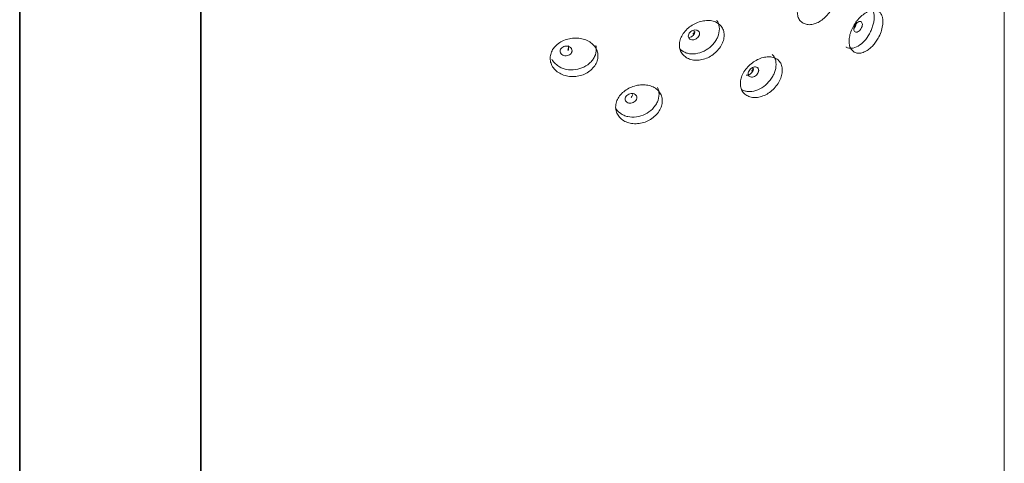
# Model space of a CAD drawing. Header units: millimetres. Extents: x 4 to 1188, y 1 to 840.
# Tile 211 of 256: x 1124 to 1148, y 248 to 259. Entities that reach past the tile are written whole.
import ezdxf

# ---------------------------------------------------------------- set-up
doc = ezdxf.new("R2010")
doc.units = ezdxf.units.MM
doc.layers.add('1', color=7, linetype='Continuous')

msp = doc.modelspace()

# ---------------------------------------------------------------- linework, layer by layer
at = {"layer": '1', "color": 154, "linetype": 'Continuous', "lineweight": 13}
msp.add_line((1147.5733, 172.8237), (1147.5733, 287.1566), dxfattribs=at)
at = {"layer": '1', "color": 154, "linetype": 'Continuous', "lineweight": 35}
for p, q in [((1123.6693, 173.1328), (1123.6693, 285.0278)), ((1128.0635, 282.4909), (1128.0635, 168.158))]:
    msp.add_line(p, q, dxfattribs=at)
at = {"layer": '1', "color": 154, "linetype": 'Continuous', "lineweight": 13}
for points, knots in [([(1142.548, 258.806), (1142.548, 258.8476), (1142.5578, 258.9331), (1142.6072, 259.0674), (1142.6862, 259.1952), (1142.7845, 259.3113), (1142.8993, 259.4059), (1143.021, 259.472), (1143.1414, 259.5113), (1143.2527, 259.515), (1143.3466, 259.4824), (1143.421, 259.4213), (1143.4668, 259.3284), (1143.4804, 259.2117), (1143.4669, 259.0819), (1143.421, 258.9449), (1143.3466, 258.8133), (1143.2528, 258.6937), (1143.1414, 258.5965), (1143.021, 258.5295), (1142.8993, 258.4912), (1142.7846, 258.4901), (1142.6862, 258.5262), (1142.6069, 258.591), (1142.5575, 258.6865), (1142.5479, 258.7644), (1142.548, 258.806)], [0, 0, 0, 0, 0.0420892, 0.082711, 0.1249954, 0.1669805, 0.2076666, 0.249993, 0.2922277, 0.3329137, 0.3749923, 0.4172713, 0.4578933, 0.5000047, 0.5420218, 0.5826436, 0.6250215, 0.6670053, 0.7076914, 0.7500175, 0.7922515, 0.8329373, 0.8750172, 0.9173768, 0.9579835, 1, 1, 1, 1]), ([(1144.2981, 258.9383), (1144.2993, 258.9377), (1144.3004, 258.937), (1144.3372, 258.9159), (1144.3648, 258.8831), (1144.4048, 258.7917), (1144.4146, 258.7383), (1144.4144, 258.6466), (1144.4118, 258.6138), (1144.4017, 258.5455), (1144.3944, 258.5114), (1144.3754, 258.4433), (1144.3637, 258.4092), (1144.3427, 258.3583), (1144.3351, 258.3413), (1144.3188, 258.3074), (1144.3102, 258.2906), (1144.2257, 258.1369), (1144.134, 258.0363), (1143.9141, 257.9092), (1143.8178, 257.9013), (1143.7347, 257.9492), (1143.7327, 257.9505), (1143.7306, 257.9517)], [0, 0, 0, 0, 0.0039896, 0.0039896, 0.1276984, 0.1276984, 0.2514072, 0.2514072, 0.3132616, 0.3132616, 0.375116, 0.375116, 0.4369704, 0.4369704, 0.4678976, 0.4678976, 0.4988248, 0.4988248, 0.7462423, 0.7462423, 0.9936599, 0.9936599, 1, 1, 1, 1]), ([(1143.8048, 258.0915), (1143.8048, 258.1331), (1143.8136, 258.2194), (1143.8578, 258.3574), (1143.9285, 258.4913), (1144.0162, 258.615), (1144.1182, 258.7182), (1144.2169, 258.7873), (1144.3058, 258.8301), (1144.3818, 258.8489), (1144.4511, 258.8474), (1144.5122, 258.8276), (1144.5619, 258.7875), (1144.5983, 258.7288), (1144.6215, 258.6552), (1144.6291, 258.5675), (1144.6197, 258.4543), (1144.5853, 258.3144), (1144.5214, 258.1755), (1144.4513, 258.0639), (1144.3824, 257.9788), (1144.3066, 257.9081), (1144.2174, 257.8473), (1144.1183, 257.8036), (1144.0162, 257.7937), (1143.9284, 257.8223), (1143.8575, 257.8811), (1143.8133, 257.9728), (1143.8047, 258.0499), (1143.8048, 258.0915)], [0, 0, 0, 0, 0.0420896, 0.0827118, 0.1249967, 0.1669811, 0.2076636, 0.2499833, 0.2814416, 0.3122995, 0.3437546, 0.3752583, 0.4060937, 0.437521, 0.4689611, 0.4997811, 0.5312924, 0.5779329, 0.6248646, 0.6566357, 0.6872562, 0.7179626, 0.7499814, 0.7922603, 0.8329679, 0.8750465, 0.9173959, 0.9579936, 1, 1, 1, 1]), ([(1140.5902, 258.6012), (1140.6003, 258.5879), (1140.6093, 258.5738), (1140.6426, 258.5103), (1140.6554, 258.4533), (1140.6555, 258.3239), (1140.6428, 258.2607), (1140.6043, 258.1681), (1140.5883, 258.1377), (1140.5594, 258.0926), (1140.549, 258.0777), (1140.5265, 258.0481), (1140.5143, 258.0331), (1140.4508, 257.9613), (1140.3947, 257.914), (1140.2715, 257.8401), (1140.2042, 257.8134), (1140.0592, 257.7813), (1139.9916, 257.7781), (1139.8978, 257.7923), (1139.8678, 257.8003), (1139.8247, 257.8169), (1139.8106, 257.8233), (1139.7832, 257.8375), (1139.7699, 257.8453), (1139.7298, 257.872), (1139.7063, 257.8919), (1139.6861, 257.9137)], [0, 0, 0, 0, 0.0388812, 0.0388812, 0.1668853, 0.1668853, 0.2948894, 0.2948894, 0.3588915, 0.3588915, 0.3908925, 0.3908925, 0.4228935, 0.4228935, 0.5508976, 0.5508976, 0.6789017, 0.6789017, 0.8069058, 0.8069058, 0.8709079, 0.8709079, 0.9029089, 0.9029089, 0.9349099, 0.9349099, 1, 1, 1, 1]), ([(1139.6863, 257.9979), (1139.6864, 258.0395), (1139.6977, 258.1233), (1139.7544, 258.2489), (1139.8454, 258.363), (1139.959, 258.4619), (1140.0922, 258.5363), (1140.2341, 258.5809), (1140.3752, 258.599), (1140.5064, 258.583), (1140.6174, 258.5338), (1140.7057, 258.4594), (1140.7604, 258.3584), (1140.7766, 258.2393), (1140.7605, 258.1118), (1140.7057, 257.9831), (1140.6174, 257.8647), (1140.5064, 257.7617), (1140.3752, 257.6842), (1140.2341, 257.6384), (1140.0922, 257.6215), (1139.9591, 257.6406), (1139.8453, 257.694), (1139.754, 257.7726), (1139.6973, 257.8767), (1139.6863, 257.9563), (1139.6863, 257.9979)], [0, 0, 0, 0, 0.0420892, 0.082711, 0.1249954, 0.1669805, 0.2076666, 0.249993, 0.2922277, 0.3329137, 0.3749923, 0.4172713, 0.4578933, 0.5000047, 0.5420218, 0.5826436, 0.6250215, 0.6670053, 0.7076914, 0.7500175, 0.7922515, 0.8329373, 0.8750172, 0.9173768, 0.9579835, 1, 1, 1, 1]), ([(1143.9209, 258.3805), (1143.9209, 258.3645), (1143.9233, 258.351), (1143.9334, 258.3293), (1143.9408, 258.3211), (1143.9714, 258.3039), (1143.9959, 258.3064), (1144.0382, 258.3308), (1144.0512, 258.3413), (1144.0692, 258.3603), (1144.0749, 258.3672), (1144.0831, 258.3784), (1144.0858, 258.3823), (1144.0897, 258.3883), (1144.0909, 258.3903), (1144.0935, 258.3945), (1144.0946, 258.3965), (1144.1172, 258.4357), (1144.1275, 258.4688), (1144.1266, 258.5124), (1144.1237, 258.5259), (1144.1122, 258.5512), (1144.1049, 258.5603), (1144.0872, 258.5713), (1144.0767, 258.5732), (1144.0587, 258.5707), (1144.0523, 258.5689), (1144.0421, 258.565), (1144.0386, 258.5635), (1144.0332, 258.5608), (1144.0314, 258.5599), (1144.0277, 258.5579), (1144.0257, 258.5568), (1143.9955, 258.5393), (1143.9711, 258.5139), (1143.9411, 258.4629), (1143.9336, 258.4461), (1143.9235, 258.413), (1143.921, 258.3966), (1143.9209, 258.3805)], [0, 0, 0, 0, 0.0625, 0.0625, 0.125, 0.125, 0.25, 0.25, 0.3125, 0.3125, 0.34375, 0.34375, 0.359375, 0.359375, 0.3671875, 0.3671875, 0.375, 0.375, 0.5, 0.5, 0.5625, 0.5625, 0.625, 0.625, 0.6875, 0.6875, 0.71875, 0.71875, 0.734375, 0.734375, 0.7421875, 0.7421875, 0.75, 0.75, 0.875, 0.875, 0.9375, 0.9375, 1, 1, 1, 1]), ([(1143.9253, 258.4008), (1143.9263, 258.402), (1143.9272, 258.4033), (1143.9308, 258.4083), (1143.9335, 258.4122), (1143.9373, 258.4182), (1143.9386, 258.4202), (1143.9405, 258.4233), (1143.9411, 258.4243), (1143.9424, 258.4264), (1143.9429, 258.4274), (1143.9647, 258.4654), (1143.9748, 258.4985), (1143.974, 258.5422), (1143.9711, 258.5558), (1143.9654, 258.5685)], [0, 0, 0, 0, 0.0242559, 0.0242559, 0.0939569, 0.0939569, 0.1288074, 0.1288074, 0.1462327, 0.1462327, 0.1636579, 0.1636579, 0.7212658, 0.7212658, 1, 1, 1, 1]), ([(1136.5496, 257.6772), (1136.5496, 257.7188), (1136.5615, 257.8007), (1136.6211, 257.9169), (1136.7171, 258.0157), (1136.8372, 258.0956), (1136.9784, 258.1478), (1137.1295, 258.1686), (1137.2804, 258.1629), (1137.4211, 258.1248), (1137.5407, 258.0569), (1137.6361, 257.9676), (1137.6953, 257.8573), (1137.7128, 257.7355), (1137.6954, 257.6108), (1137.6361, 257.4913), (1137.5407, 257.3878), (1137.4212, 257.3035), (1137.2804, 257.2482), (1137.1295, 257.2261), (1136.9784, 257.233), (1136.8372, 257.2744), (1136.717, 257.3468), (1136.6207, 257.4406), (1136.5611, 257.5542), (1136.5495, 257.6357), (1136.5496, 257.6772)], [0, 0, 0, 0, 0.0420892, 0.082711, 0.1249954, 0.1669805, 0.2076666, 0.249993, 0.2922277, 0.3329137, 0.3749923, 0.4172713, 0.4578933, 0.5000047, 0.5420218, 0.5826436, 0.6250215, 0.6670053, 0.7076914, 0.7500175, 0.7922515, 0.8329373, 0.8750172, 0.9173768, 0.9579835, 1, 1, 1, 1]), ([(1139.9007, 258.2145), (1139.9007, 258.1985), (1139.9039, 258.1843), (1139.9171, 258.1596), (1139.9269, 258.1493), (1139.9538, 258.1319), (1139.9685, 258.1264), (1140.0005, 258.1217), (1140.0177, 258.1225), (1140.0741, 258.1346), (1140.106, 258.1529), (1140.1457, 258.196), (1140.1556, 258.2108), (1140.1654, 258.2336), (1140.1679, 258.2413), (1140.1712, 258.2568), (1140.172, 258.2646), (1140.1719, 258.2889), (1140.1686, 258.3032), (1140.1588, 258.3216), (1140.1547, 258.3272), (1140.1449, 258.3375), (1140.1393, 258.3421), (1140.1193, 258.3549), (1140.1046, 258.3602), (1140.0727, 258.3647), (1140.0556, 258.3638), (1139.9991, 258.3516), (1139.9668, 258.3332), (1139.9142, 258.2769), (1139.9009, 258.2466), (1139.9007, 258.2145)], [0, 0, 0, 0, 0.0625, 0.0625, 0.125, 0.125, 0.1875, 0.1875, 0.25, 0.25, 0.375, 0.375, 0.4375, 0.4375, 0.46875, 0.46875, 0.5, 0.5, 0.5625, 0.5625, 0.59375, 0.59375, 0.625, 0.625, 0.6875, 0.6875, 0.75, 0.75, 0.875, 0.875, 1, 1, 1, 1]), ([(1139.9208, 258.1767), (1139.9217, 258.1769), (1139.9226, 258.177), (1139.9421, 258.1812), (1139.9593, 258.1877), (1139.991, 258.2059), (1140.0053, 258.2175), (1140.0316, 258.2461), (1140.0414, 258.2608), (1140.0512, 258.2836), (1140.0537, 258.2913), (1140.0569, 258.3069), (1140.0577, 258.3147), (1140.0577, 258.3228)], [0, 0, 0, 0, 0.0120408, 0.0120408, 0.2590306, 0.2590306, 0.5060204, 0.5060204, 0.7530102, 0.7530102, 0.8765051, 0.8765051, 1, 1, 1, 1]), ([(1140.015, 258.2619), (1140.0197, 258.2678), (1140.0305, 258.2835), (1140.0423, 258.311), (1140.045, 258.3318), (1140.0449, 258.3421)], [0, 0, 0, 0, 0.2396497, 0.6134205, 1, 1, 1, 1]), ([(1137.6583, 257.9874), (1137.6646, 257.959), (1137.6678, 257.9293), (1137.6679, 257.8336), (1137.6541, 257.7725), (1137.6125, 257.6865), (1137.5952, 257.6587), (1137.564, 257.6185), (1137.5527, 257.6054), (1137.5284, 257.5796), (1137.5152, 257.5667), (1137.4468, 257.5056), (1137.3864, 257.4678), (1137.2542, 257.4146), (1137.1821, 257.3992), (1137.0274, 257.3914), (1136.9555, 257.3996), (1136.856, 257.4296), (1136.8243, 257.4425), (1136.7787, 257.4664), (1136.7638, 257.4751), (1136.7348, 257.4939), (1136.7208, 257.504), (1136.6531, 257.5573), (1136.6123, 257.6046), (1136.5844, 257.6567)], [0, 0, 0, 0, 0.0643817, 0.0643817, 0.1987903, 0.1987903, 0.2659946, 0.2659946, 0.2995968, 0.2995968, 0.3331989, 0.3331989, 0.4676075, 0.4676075, 0.6020161, 0.6020161, 0.7364247, 0.7364247, 0.803629, 0.803629, 0.8372312, 0.8372312, 0.8708333, 0.8708333, 1, 1, 1, 1]), ([(1136.7915, 257.8488), (1136.7914, 257.8328), (1136.7949, 257.8181), (1136.8089, 257.7912), (1136.8193, 257.7791), (1136.8478, 257.7572), (1136.8634, 257.7491), (1136.8975, 257.739), (1136.9157, 257.7368), (1136.9758, 257.7393), (1137.0098, 257.7521), (1137.0521, 257.7884), (1137.0627, 257.8014), (1137.0733, 257.8225), (1137.0759, 257.8298), (1137.0794, 257.8448), (1137.0802, 257.8525), (1137.0802, 257.8768), (1137.0767, 257.8916), (1137.0661, 257.9117), (1137.0618, 257.918), (1137.0513, 257.93), (1137.0453, 257.9355), (1137.024, 257.9518), (1137.0083, 257.9596), (1136.9743, 257.9696), (1136.9561, 257.9717), (1136.8959, 257.9691), (1136.8616, 257.9563), (1136.8057, 257.909), (1136.7917, 257.8809), (1136.7915, 257.8488)], [0, 0, 0, 0, 0.0625, 0.0625, 0.125, 0.125, 0.1875, 0.1875, 0.25, 0.25, 0.375, 0.375, 0.4375, 0.4375, 0.46875, 0.46875, 0.5, 0.5, 0.5625, 0.5625, 0.59375, 0.59375, 0.625, 0.625, 0.6875, 0.6875, 0.75, 0.75, 0.875, 0.875, 1, 1, 1, 1]), ([(1136.9757, 257.8869), (1136.9813, 257.8953), (1136.9904, 257.9142), (1136.9953, 257.9493), (1136.9898, 257.9749), (1136.9827, 257.9888)], [0, 0, 0, 0, 0.268261, 0.5623449, 1, 1, 1, 1]), ([(1136.9784, 257.8663), (1136.9811, 257.8703), (1136.9835, 257.8744), (1136.989, 257.8856), (1136.9916, 257.8929), (1136.9951, 257.9079), (1136.996, 257.9156), (1136.9959, 257.9399), (1136.9924, 257.9548), (1136.9854, 257.9682)], [0, 0, 0, 0, 0.1292043, 0.1292043, 0.3469032, 0.3469032, 0.5646022, 0.5646022, 1, 1, 1, 1]), ([(1141.1662, 257.061), (1141.1662, 257.1026), (1141.1769, 257.1873), (1141.2304, 257.3174), (1141.3163, 257.4386), (1141.4233, 257.5464), (1141.5485, 257.6313), (1141.6816, 257.687), (1141.8136, 257.7161), (1141.9361, 257.7104), (1142.0395, 257.6698), (1142.1217, 257.6024), (1142.1724, 257.5056), (1142.1875, 257.3878), (1142.1725, 257.2591), (1142.1217, 257.126), (1142.0395, 257.0008), (1141.9361, 256.8891), (1141.8136, 256.8014), (1141.6816, 256.7446), (1141.5485, 256.7165), (1141.4233, 256.7252), (1141.3162, 256.7696), (1141.2301, 256.8411), (1141.1765, 256.9407), (1141.1661, 257.0195), (1141.1662, 257.061)], [0, 0, 0, 0, 0.0420892, 0.082711, 0.1249954, 0.1669805, 0.2076666, 0.249993, 0.2922277, 0.3329137, 0.3749923, 0.4172713, 0.4578933, 0.5000047, 0.5420218, 0.5826436, 0.6250215, 0.6670053, 0.7076914, 0.7500175, 0.7922515, 0.8329373, 0.8750172, 0.9173768, 0.9579835, 1, 1, 1, 1]), ([(1141.9388, 257.769), (1141.9623, 257.7471), (1141.9813, 257.7219), (1142.0196, 257.6466), (1142.0314, 257.5906), (1142.0315, 257.4612), (1142.0197, 257.397), (1141.984, 257.3014), (1141.9691, 257.2697), (1141.9422, 257.2224), (1141.9325, 257.2067), (1141.9116, 257.1753), (1141.9002, 257.1594), (1141.8412, 257.0826), (1141.7888, 257.031), (1141.6738, 256.9474), (1141.6108, 256.9154), (1141.475, 256.8719), (1141.4116, 256.8635), (1141.3234, 256.8704), (1141.2952, 256.876), (1141.2546, 256.8892), (1141.2414, 256.8945), (1141.2166, 256.9061), (1141.2052, 256.9122), (1141.1937, 256.9192)], [0, 0, 0, 0, 0.0805007, 0.0805007, 0.212253, 0.212253, 0.3440053, 0.3440053, 0.4098814, 0.4098814, 0.4428195, 0.4428195, 0.4757576, 0.4757576, 0.6075099, 0.6075099, 0.7392622, 0.7392622, 0.8710145, 0.8710145, 0.9368906, 0.9368906, 0.9698287, 0.9698287, 1, 1, 1, 1]), ([(1141.3562, 257.3019), (1141.3561, 257.2858), (1141.3591, 257.2719), (1141.3715, 257.2483), (1141.3807, 257.2388), (1141.4059, 257.2236), (1141.4197, 257.2192), (1141.4498, 257.2171), (1141.4658, 257.2192), (1141.5187, 257.2359), (1141.5485, 257.2568), (1141.5856, 257.303), (1141.5949, 257.3186), (1141.6041, 257.3421), (1141.6064, 257.35), (1141.6095, 257.3659), (1141.6102, 257.3737), (1141.6102, 257.398), (1141.6071, 257.412), (1141.5979, 257.4296), (1141.5941, 257.4349), (1141.5849, 257.4444), (1141.5797, 257.4486), (1141.5609, 257.4598), (1141.5472, 257.4639), (1141.5173, 257.4659), (1141.5013, 257.4636), (1141.4484, 257.4469), (1141.4182, 257.4259), (1141.3688, 257.3654), (1141.3563, 257.334), (1141.3562, 257.3019)], [0, 0, 0, 0, 0.0625, 0.0625, 0.125, 0.125, 0.1875, 0.1875, 0.25, 0.25, 0.375, 0.375, 0.4375, 0.4375, 0.46875, 0.46875, 0.5, 0.5, 0.5625, 0.5625, 0.59375, 0.59375, 0.625, 0.625, 0.6875, 0.6875, 0.75, 0.75, 0.875, 0.875, 1, 1, 1, 1]), ([(1141.3088, 257.2624), (1141.3163, 257.2619), (1141.324, 257.2621), (1141.34, 257.2643), (1141.3483, 257.2661), (1141.3744, 257.2743), (1141.3905, 257.2822), (1141.4201, 257.303), (1141.4335, 257.3157), (1141.4581, 257.3464), (1141.4673, 257.362), (1141.4765, 257.3855), (1141.4788, 257.3934), (1141.4818, 257.4093), (1141.4826, 257.4172), (1141.4825, 257.4253)], [0, 0, 0, 0, 0.099955, 0.099955, 0.19996, 0.19996, 0.39997, 0.39997, 0.59998, 0.59998, 0.79999, 0.79999, 0.899995, 0.899995, 1, 1, 1, 1]), ([(1141.441, 257.3665), (1141.4439, 257.3709), (1141.4524, 257.3856), (1141.4627, 257.4119), (1141.4651, 257.4329), (1141.4651, 257.4433)], [0, 0, 0, 0, 0.1795509, 0.5828649, 1, 1, 1, 1]), ([(1138.1374, 256.491), (1138.1375, 256.5326), (1138.1491, 256.6155), (1138.2079, 256.7365), (1138.3023, 256.843), (1138.4203, 256.9326), (1138.5589, 256.996), (1138.7068, 257.0289), (1138.8542, 257.0353), (1138.9915, 257.0085), (1139.1079, 256.9501), (1139.2008, 256.8684), (1139.2582, 256.7628), (1139.2752, 256.6424), (1139.2583, 256.5163), (1139.2008, 256.392), (1139.108, 256.281), (1138.9916, 256.1871), (1138.8542, 256.1206), (1138.7068, 256.0865), (1138.5589, 256.0813), (1138.4204, 256.1113), (1138.3022, 256.1741), (1138.2075, 256.2602), (1138.1487, 256.369), (1138.1373, 256.4495), (1138.1374, 256.491)], [0, 0, 0, 0, 0.0420892, 0.082711, 0.1249954, 0.1669805, 0.2076666, 0.249993, 0.2922277, 0.3329137, 0.3749923, 0.4172713, 0.4578933, 0.5000047, 0.5420218, 0.5826436, 0.6250215, 0.6670053, 0.7076914, 0.7500175, 0.7922515, 0.8329373, 0.8750172, 0.9173768, 0.9579835, 1, 1, 1, 1]), ([(1139.1564, 256.9629), (1139.1797, 256.9147), (1139.1913, 256.8602), (1139.1914, 256.7353), (1139.178, 256.6731), (1139.1376, 256.5838), (1139.1208, 256.5546), (1139.0905, 256.5119), (1139.0795, 256.4979), (1139.0559, 256.4701), (1139.043, 256.4562), (1138.9765, 256.3896), (1138.9176, 256.347), (1138.7886, 256.2833), (1138.7182, 256.2622), (1138.5669, 256.242), (1138.4965, 256.2444), (1138.3989, 256.2664), (1138.3677, 256.2768), (1138.3229, 256.297), (1138.3083, 256.3045), (1138.2798, 256.321), (1138.2661, 256.3299), (1138.2026, 256.3756), (1138.1641, 256.4167), (1138.1369, 256.463)], [0, 0, 0, 0, 0.1187939, 0.1187939, 0.2464263, 0.2464263, 0.3102425, 0.3102425, 0.3421506, 0.3421506, 0.3740587, 0.3740587, 0.5016911, 0.5016911, 0.6293235, 0.6293235, 0.756956, 0.756956, 0.8207722, 0.8207722, 0.8526803, 0.8526803, 0.8845884, 0.8845884, 1, 1, 1, 1]), ([(1138.3688, 256.6844), (1138.3687, 256.6683), (1138.3721, 256.6539), (1138.3858, 256.6281), (1138.396, 256.6169), (1138.424, 256.5973), (1138.4393, 256.5906), (1138.4727, 256.5832), (1138.4906, 256.5825), (1138.5494, 256.5899), (1138.5827, 256.6055), (1138.6242, 256.6452), (1138.6345, 256.6592), (1138.6448, 256.6811), (1138.6474, 256.6886), (1138.6508, 256.7039), (1138.6516, 256.7116), (1138.6516, 256.7359), (1138.6481, 256.7504), (1138.6379, 256.7697), (1138.6336, 256.7757), (1138.6233, 256.7868), (1138.6175, 256.7918), (1138.5966, 256.8063), (1138.5813, 256.8129), (1138.5479, 256.8201), (1138.5301, 256.8207), (1138.4712, 256.8132), (1138.4376, 256.7976), (1138.3828, 256.7457), (1138.3689, 256.7164), (1138.3688, 256.6844)], [0, 0, 0, 0, 0.0625, 0.0625, 0.125, 0.125, 0.1875, 0.1875, 0.25, 0.25, 0.375, 0.375, 0.4375, 0.4375, 0.46875, 0.46875, 0.5, 0.5, 0.5625, 0.5625, 0.59375, 0.59375, 0.625, 0.625, 0.6875, 0.6875, 0.75, 0.75, 0.875, 0.875, 1, 1, 1, 1]), ([(1138.512, 256.7182), (1138.5172, 256.7239), (1138.5287, 256.7389), (1138.5412, 256.7656), (1138.5439, 256.7862), (1138.5439, 256.7965)], [0, 0, 0, 0, 0.2473104, 0.6173154, 1, 1, 1, 1])]:
    msp.add_open_spline(points, degree=3, knots=knots, dxfattribs=at)

doc.saveas('drawing.dxf')
